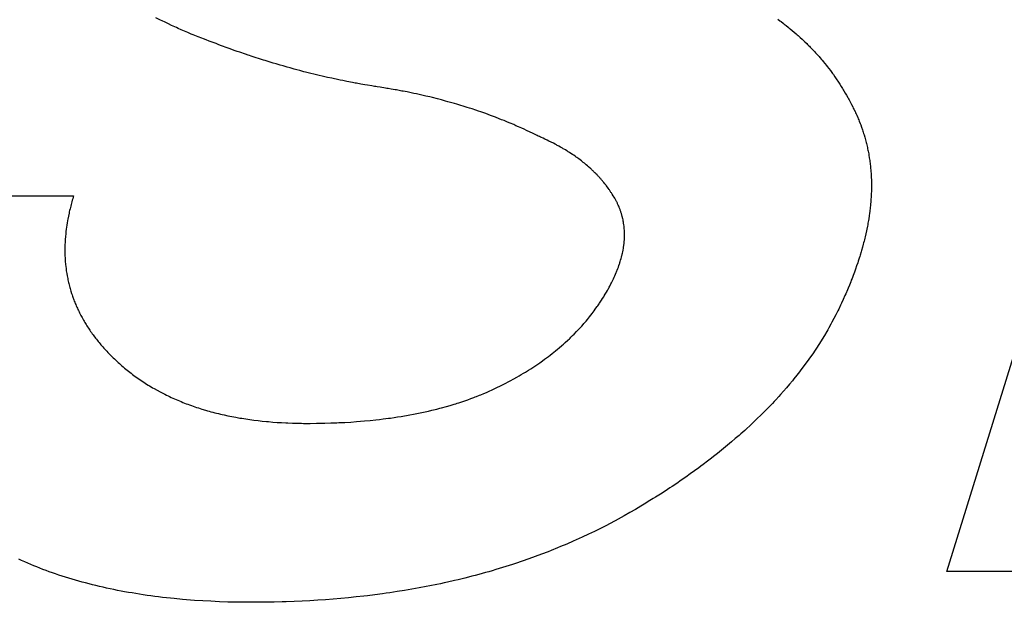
# Model space of a CAD drawing. Header units: inches. Extents: x 749 to 1245, y 24 to 374.
# Tile 83 of 145: x 1127.585 to 1128.697, y 147.036 to 147.695. Entities that reach past the tile are written whole.
import ezdxf

# ---------------------------------------------------------------- set-up
doc = ezdxf.new("R2010")
doc.units = ezdxf.units.IN
doc.header["$LTSCALE"] = 5
doc.header["$MEASUREMENT"] = 0
doc.layers.add('AM_0', color=7, linetype='CONTINUOUS', lineweight=30)

msp = doc.modelspace()

# ---------------------------------------------------------------- linework, layer by layer
at = {"layer": 'AM_0', "color": 7, "linetype": 'Continuous'}
for p, q in [((1128.632, 147.0712), (1129.0173, 148.3181)), ((1127.744, 147.6943), (1127.7389, 147.6969)), ((1127.7458, 147.6934), (1127.744, 147.6943)), ((1127.7493, 147.6917), (1127.7458, 147.6934)), ((1127.7529, 147.69), (1127.7493, 147.6917)), ((1127.7565, 147.6883), (1127.7529, 147.69)), ((1128.4411, 147.6951), (1128.4435, 147.6934)), ((1128.4435, 147.6934), (1128.4447, 147.6925)), ((1128.4447, 147.6925), (1128.447, 147.6907)), ((1128.447, 147.6907), (1128.4482, 147.6898)), ((1128.4482, 147.6898), (1128.4494, 147.6889)), ((1128.4494, 147.6889), (1128.4506, 147.688)), ((1127.7583, 147.6874), (1127.7565, 147.6883)), ((1127.7619, 147.6858), (1127.7583, 147.6874)), ((1127.7638, 147.6849), (1127.7619, 147.6858)), ((1127.7675, 147.6833), (1127.7638, 147.6849)), ((1127.7712, 147.6817), (1127.7675, 147.6833)), ((1127.775, 147.6801), (1127.7712, 147.6817)), ((1127.7788, 147.6785), (1127.775, 147.6801)), ((1127.7807, 147.6777), (1127.7788, 147.6785)), ((1127.7866, 147.6754), (1127.7807, 147.6777)), ((1128.4506, 147.688), (1128.4529, 147.6862)), ((1128.4529, 147.6862), (1128.454, 147.6852)), ((1128.454, 147.6852), (1128.4552, 147.6843)), ((1128.4552, 147.6843), (1128.4574, 147.6824)), ((1128.4574, 147.6824), (1128.4597, 147.6805)), ((1128.4597, 147.6805), (1128.4619, 147.6786)), ((1128.4619, 147.6786), (1128.463, 147.6777)), ((1127.7905, 147.6739), (1127.7866, 147.6754)), ((1127.7924, 147.6731), (1127.7905, 147.6739)), ((1127.7956, 147.6719), (1127.7924, 147.6731)), ((1127.7988, 147.6706), (1127.7956, 147.6719)), ((1127.8035, 147.6688), (1127.7988, 147.6706)), ((1127.8067, 147.6676), (1127.8035, 147.6688)), ((1127.8098, 147.6664), (1127.8067, 147.6676)), ((1128.463, 147.6777), (1128.4641, 147.6767)), ((1128.4641, 147.6767), (1128.4663, 147.6747)), ((1128.4663, 147.6747), (1128.4684, 147.6728)), ((1128.4684, 147.6728), (1128.4695, 147.6718)), ((1128.4695, 147.6718), (1128.4716, 147.6698)), ((1128.4716, 147.6698), (1128.4737, 147.6677)), ((1128.4737, 147.6677), (1128.4747, 147.6667)), ((1128.4747, 147.6667), (1128.4758, 147.6657)), ((1127.813, 147.6652), (1127.8098, 147.6664)), ((1127.8193, 147.6629), (1127.813, 147.6652)), ((1127.8225, 147.6617), (1127.8193, 147.6629)), ((1127.8272, 147.66), (1127.8225, 147.6617)), ((1127.8304, 147.6589), (1127.8272, 147.66)), ((1127.832, 147.6584), (1127.8304, 147.6589)), ((1127.8336, 147.6578), (1127.832, 147.6584)), ((1127.8399, 147.6557), (1127.8336, 147.6578)), ((1127.843, 147.6546), (1127.8399, 147.6557)), ((1128.4758, 147.6657), (1128.4768, 147.6647)), ((1128.4768, 147.6647), (1128.4778, 147.6636)), ((1128.4778, 147.6636), (1128.4788, 147.6626)), ((1128.4788, 147.6626), (1128.4798, 147.6615)), ((1128.4798, 147.6615), (1128.4808, 147.6605)), ((1128.4808, 147.6605), (1128.4828, 147.6584)), ((1128.4828, 147.6584), (1128.4838, 147.6573)), ((1128.4838, 147.6573), (1128.4847, 147.6562)), ((1128.4847, 147.6562), (1128.4867, 147.6541)), ((1127.8446, 147.6541), (1127.843, 147.6546)), ((1127.8462, 147.6535), (1127.8446, 147.6541)), ((1127.8509, 147.652), (1127.8462, 147.6535)), ((1127.8557, 147.6505), (1127.8509, 147.652)), ((1127.8604, 147.649), (1127.8557, 147.6505)), ((1127.862, 147.6485), (1127.8604, 147.649)), ((1127.8667, 147.647), (1127.862, 147.6485)), ((1127.8714, 147.6456), (1127.8667, 147.647)), ((1127.8746, 147.6447), (1127.8714, 147.6456)), ((1127.8793, 147.6433), (1127.8746, 147.6447)), ((1128.4867, 147.6541), (1128.4876, 147.653)), ((1128.4876, 147.653), (1128.4886, 147.6519)), ((1128.4886, 147.6519), (1128.4905, 147.6497)), ((1128.4905, 147.6497), (1128.4914, 147.6486)), ((1128.4914, 147.6486), (1128.4923, 147.6475)), ((1128.4923, 147.6475), (1128.4941, 147.6452)), ((1128.4941, 147.6452), (1128.496, 147.643)), ((1127.8824, 147.6424), (1127.8793, 147.6433)), ((1127.8871, 147.641), (1127.8824, 147.6424)), ((1127.8903, 147.6401), (1127.8871, 147.641)), ((1127.895, 147.6388), (1127.8903, 147.6401)), ((1127.8981, 147.638), (1127.895, 147.6388)), ((1127.9013, 147.6372), (1127.8981, 147.638)), ((1127.906, 147.6359), (1127.9013, 147.6372)), ((1127.9076, 147.6355), (1127.906, 147.6359)), ((1127.9091, 147.6351), (1127.9076, 147.6355)), ((1127.9123, 147.6343), (1127.9091, 147.6351)), ((1127.9186, 147.6328), (1127.9123, 147.6343)), ((1128.496, 147.643), (1128.4968, 147.6419)), ((1128.4968, 147.6419), (1128.4986, 147.6396)), ((1128.4986, 147.6396), (1128.5004, 147.6373)), ((1128.5004, 147.6373), (1128.5012, 147.6361)), ((1128.5012, 147.6361), (1128.5021, 147.6349)), ((1128.5021, 147.6349), (1128.5029, 147.6338)), ((1128.5029, 147.6338), (1128.5038, 147.6326)), ((1127.9233, 147.6317), (1127.9186, 147.6328)), ((1127.9264, 147.6309), (1127.9233, 147.6317)), ((1127.9279, 147.6306), (1127.9264, 147.6309)), ((1127.9326, 147.6295), (1127.9279, 147.6306)), ((1127.9373, 147.6285), (1127.9326, 147.6295)), ((1127.9452, 147.6268), (1127.9373, 147.6285)), ((1127.9467, 147.6265), (1127.9452, 147.6268)), ((1127.9499, 147.6258), (1127.9467, 147.6265)), ((1127.9545, 147.6249), (1127.9499, 147.6258)), ((1127.9608, 147.6237), (1127.9545, 147.6249)), ((1127.9623, 147.6234), (1127.9608, 147.6237)), ((1127.9639, 147.6231), (1127.9623, 147.6234)), ((1127.9655, 147.6228), (1127.9639, 147.6231)), ((1127.9701, 147.6219), (1127.9655, 147.6228)), ((1128.5038, 147.6326), (1128.5055, 147.6302)), ((1128.5055, 147.6302), (1128.5063, 147.629)), ((1128.5063, 147.629), (1128.5071, 147.6278)), ((1128.5071, 147.6278), (1128.5079, 147.6266)), ((1128.5079, 147.6266), (1128.5087, 147.6254)), ((1128.5087, 147.6254), (1128.5103, 147.623)), ((1128.5103, 147.623), (1128.5111, 147.6218)), ((1127.9748, 147.6211), (1127.9701, 147.6219)), ((1127.9779, 147.6206), (1127.9748, 147.6211)), ((1127.9826, 147.6198), (1127.9779, 147.6206)), ((1127.9857, 147.6193), (1127.9826, 147.6198)), ((1127.9873, 147.6191), (1127.9857, 147.6193)), ((1127.9888, 147.6188), (1127.9873, 147.6191)), ((1127.9919, 147.6183), (1127.9888, 147.6188)), ((1127.9981, 147.6174), (1127.9919, 147.6183)), ((1127.9997, 147.6171), (1127.9981, 147.6174)), ((1128.0012, 147.6169), (1127.9997, 147.6171)), ((1128.0043, 147.6163), (1128.0012, 147.6169)), ((1128.0089, 147.6155), (1128.0043, 147.6163)), ((1128.0104, 147.6153), (1128.0089, 147.6155)), ((1128.012, 147.615), (1128.0104, 147.6153)), ((1128.0135, 147.6147), (1128.012, 147.615)), ((1128.015, 147.6144), (1128.0135, 147.6147)), ((1128.0165, 147.6141), (1128.015, 147.6144)), ((1128.018, 147.6139), (1128.0165, 147.6141)), ((1128.0226, 147.613), (1128.018, 147.6139)), ((1128.0286, 147.6117), (1128.0226, 147.613)), ((1128.0302, 147.6114), (1128.0286, 147.6117)), ((1128.0331, 147.6108), (1128.0302, 147.6114)), ((1128.5111, 147.6218), (1128.5127, 147.6193)), ((1128.5127, 147.6193), (1128.5142, 147.6168)), ((1128.5142, 147.6168), (1128.515, 147.6156)), ((1128.515, 147.6156), (1128.5158, 147.6143)), ((1128.5158, 147.6143), (1128.5172, 147.6118)), ((1128.5172, 147.6118), (1128.518, 147.6105)), ((1128.0376, 147.6098), (1128.0331, 147.6108)), ((1128.0391, 147.6094), (1128.0376, 147.6098)), ((1128.0406, 147.6091), (1128.0391, 147.6094)), ((1128.0421, 147.6088), (1128.0406, 147.6091)), ((1128.0436, 147.6084), (1128.0421, 147.6088)), ((1128.0481, 147.6074), (1128.0436, 147.6084)), ((1128.051, 147.6066), (1128.0481, 147.6074)), ((1128.0569, 147.6052), (1128.051, 147.6066)), ((1128.0584, 147.6048), (1128.0569, 147.6052)), ((1128.0613, 147.604), (1128.0584, 147.6048)), ((1128.0657, 147.6028), (1128.0613, 147.604)), ((1128.0686, 147.602), (1128.0657, 147.6028)), ((1128.0729, 147.6008), (1128.0686, 147.602)), ((1128.0758, 147.6), (1128.0729, 147.6008)), ((1128.0787, 147.5991), (1128.0758, 147.6)), ((1128.518, 147.6105), (1128.5187, 147.6093)), ((1128.5187, 147.6093), (1128.5202, 147.6067)), ((1128.5202, 147.6067), (1128.5209, 147.6054)), ((1128.5209, 147.6054), (1128.5216, 147.6041)), ((1128.5216, 147.6041), (1128.5223, 147.6028)), ((1128.5223, 147.6028), (1128.5237, 147.6002)), ((1128.5237, 147.6002), (1128.5243, 147.5989)), ((1128.083, 147.5979), (1128.0787, 147.5991)), ((1128.0859, 147.597), (1128.083, 147.5979)), ((1128.0902, 147.5956), (1128.0859, 147.597)), ((1128.093, 147.5947), (1128.0902, 147.5956)), ((1128.0958, 147.5938), (1128.093, 147.5947)), ((1128.1001, 147.5924), (1128.0958, 147.5938)), ((1128.1029, 147.5914), (1128.1001, 147.5924)), ((1128.1057, 147.5905), (1128.1029, 147.5914)), ((1128.1113, 147.5885), (1128.1057, 147.5905)), ((1128.5243, 147.5989), (1128.5257, 147.5963)), ((1128.5257, 147.5963), (1128.5263, 147.5949)), ((1128.5263, 147.5949), (1128.527, 147.5936)), ((1128.527, 147.5936), (1128.5283, 147.5909)), ((1128.5283, 147.5909), (1128.5289, 147.5896)), ((1128.5289, 147.5896), (1128.5296, 147.5882)), ((1128.1168, 147.5865), (1128.1113, 147.5885)), ((1128.121, 147.5849), (1128.1168, 147.5865)), ((1128.1223, 147.5844), (1128.121, 147.5849)), ((1128.1265, 147.5828), (1128.1223, 147.5844)), ((1128.1292, 147.5817), (1128.1265, 147.5828)), ((1128.1319, 147.5806), (1128.1292, 147.5817)), ((1128.136, 147.5789), (1128.1319, 147.5806)), ((1128.1387, 147.5778), (1128.136, 147.5789)), ((1128.1428, 147.5761), (1128.1387, 147.5778)), ((1128.5296, 147.5882), (1128.5302, 147.5869)), ((1128.5302, 147.5869), (1128.5314, 147.5842)), ((1128.5314, 147.5842), (1128.5319, 147.5828)), ((1128.5319, 147.5828), (1128.5325, 147.5814)), ((1128.5325, 147.5814), (1128.5331, 147.58)), ((1128.5331, 147.58), (1128.5342, 147.5773)), ((1128.1454, 147.5749), (1128.1428, 147.5761)), ((1128.1481, 147.5738), (1128.1454, 147.5749)), ((1128.1521, 147.572), (1128.1481, 147.5738)), ((1128.1548, 147.5708), (1128.1521, 147.572)), ((1128.1574, 147.5695), (1128.1548, 147.5708)), ((1128.1614, 147.5677), (1128.1574, 147.5695)), ((1128.164, 147.5664), (1128.1614, 147.5677)), ((1128.5342, 147.5773), (1128.5347, 147.5759)), ((1128.5347, 147.5759), (1128.5357, 147.5731)), ((1128.5357, 147.5731), (1128.5367, 147.5703)), ((1128.5367, 147.5703), (1128.5371, 147.5689)), ((1128.5371, 147.5689), (1128.5376, 147.5675)), ((1128.5376, 147.5675), (1128.538, 147.5661)), ((1128.1679, 147.5645), (1128.164, 147.5664)), ((1128.1693, 147.5639), (1128.1679, 147.5645)), ((1128.1706, 147.5632), (1128.1693, 147.5639)), ((1128.1719, 147.5626), (1128.1706, 147.5632)), ((1128.1732, 147.5619), (1128.1719, 147.5626)), ((1128.1741, 147.5615), (1128.1732, 147.5619)), ((1128.176, 147.5607), (1128.1741, 147.5615)), ((1128.1779, 147.5598), (1128.176, 147.5607)), ((1128.1806, 147.5585), (1128.1779, 147.5598)), ((1128.1824, 147.5576), (1128.1806, 147.5585)), ((1128.1851, 147.5563), (1128.1824, 147.5576)), ((1128.186, 147.5559), (1128.1851, 147.5563)), ((1128.1869, 147.5554), (1128.186, 147.5559)), ((1128.1878, 147.555), (1128.1869, 147.5554)), ((1128.538, 147.5661), (1128.5385, 147.5647)), ((1128.5385, 147.5647), (1128.5393, 147.5619)), ((1128.5393, 147.5619), (1128.5397, 147.5604)), ((1128.5397, 147.5604), (1128.5401, 147.559)), ((1128.5401, 147.559), (1128.5409, 147.5561)), ((1128.5409, 147.5561), (1128.5412, 147.5547)), ((1128.1895, 147.5541), (1128.1878, 147.555)), ((1128.1904, 147.5536), (1128.1895, 147.5541)), ((1128.1912, 147.5531), (1128.1904, 147.5536)), ((1128.1921, 147.5527), (1128.1912, 147.5531)), ((1128.193, 147.5522), (1128.1921, 147.5527)), ((1128.1938, 147.5518), (1128.193, 147.5522)), ((1128.1955, 147.5508), (1128.1938, 147.5518)), ((1128.1963, 147.5503), (1128.1955, 147.5508)), ((1128.198, 147.5494), (1128.1963, 147.5503)), ((1128.1988, 147.5489), (1128.198, 147.5494)), ((1128.2004, 147.5479), (1128.1988, 147.5489)), ((1128.2012, 147.5475), (1128.2004, 147.5479)), ((1128.2028, 147.5465), (1128.2012, 147.5475)), ((1128.2036, 147.546), (1128.2028, 147.5465)), ((1128.2044, 147.5455), (1128.2036, 147.546)), ((1128.206, 147.5445), (1128.2044, 147.5455)), ((1128.2075, 147.5435), (1128.206, 147.5445)), ((1128.5412, 147.5547), (1128.5416, 147.5532)), ((1128.5416, 147.5532), (1128.5419, 147.5518)), ((1128.5419, 147.5518), (1128.5422, 147.5503)), ((1128.5422, 147.5503), (1128.5425, 147.5489)), ((1128.5425, 147.5489), (1128.5428, 147.5474)), ((1128.5428, 147.5474), (1128.5431, 147.546)), ((1128.5431, 147.546), (1128.5434, 147.5445)), ((1128.5434, 147.5445), (1128.5437, 147.543)), ((1128.2091, 147.5425), (1128.2075, 147.5435)), ((1128.2106, 147.5415), (1128.2091, 147.5425)), ((1128.2121, 147.5404), (1128.2106, 147.5415)), ((1128.2135, 147.5394), (1128.2121, 147.5404)), ((1128.2143, 147.5389), (1128.2135, 147.5394)), ((1128.2164, 147.5373), (1128.2143, 147.5389)), ((1128.2179, 147.5362), (1128.2164, 147.5373)), ((1128.2193, 147.5352), (1128.2179, 147.5362)), ((1128.2206, 147.5341), (1128.2193, 147.5352)), ((1128.2213, 147.5335), (1128.2206, 147.5341)), ((1128.222, 147.533), (1128.2213, 147.5335)), ((1128.5437, 147.543), (1128.5439, 147.5415)), ((1128.5439, 147.5415), (1128.5444, 147.5386)), ((1128.5444, 147.5386), (1128.5446, 147.5371)), ((1128.5446, 147.5371), (1128.5449, 147.5356)), ((1128.5449, 147.5356), (1128.5451, 147.5341)), ((1128.5451, 147.5341), (1128.5452, 147.5326)), ((1128.2227, 147.5324), (1128.222, 147.533)), ((1128.2234, 147.5319), (1128.2227, 147.5324)), ((1128.224, 147.5313), (1128.2234, 147.5319)), ((1128.2247, 147.5308), (1128.224, 147.5313)), ((1128.226, 147.5297), (1128.2247, 147.5308)), ((1128.2267, 147.5291), (1128.226, 147.5297)), ((1128.2273, 147.5285), (1128.2267, 147.5291)), ((1128.2292, 147.5268), (1128.2273, 147.5285)), ((1128.2299, 147.5263), (1128.2292, 147.5268)), ((1128.2305, 147.5257), (1128.2299, 147.5263)), ((1128.2311, 147.5251), (1128.2305, 147.5257)), ((1128.2323, 147.524), (1128.2311, 147.5251)), ((1128.2329, 147.5234), (1128.2323, 147.524)), ((1128.2335, 147.5228), (1128.2329, 147.5234)), ((1128.2341, 147.5222), (1128.2335, 147.5228)), ((1128.2347, 147.5216), (1128.2341, 147.5222)), ((1128.5452, 147.5326), (1128.5454, 147.5311)), ((1128.5454, 147.5311), (1128.5456, 147.5296)), ((1128.5456, 147.5296), (1128.5459, 147.5266)), ((1128.5459, 147.5266), (1128.546, 147.5251)), ((1128.546, 147.5251), (1128.5462, 147.5235)), ((1128.5462, 147.5235), (1128.5464, 147.5205)), ((1128.2353, 147.521), (1128.2347, 147.5216)), ((1128.2371, 147.5192), (1128.2353, 147.521)), ((1128.2376, 147.5186), (1128.2371, 147.5192)), ((1128.2382, 147.518), (1128.2376, 147.5186)), ((1128.2388, 147.5174), (1128.2382, 147.518)), ((1128.2393, 147.5168), (1128.2388, 147.5174)), ((1128.2399, 147.5162), (1128.2393, 147.5168)), ((1128.2404, 147.5156), (1128.2399, 147.5162)), ((1128.241, 147.515), (1128.2404, 147.5156)), ((1128.2415, 147.5144), (1128.241, 147.515)), ((1128.242, 147.5138), (1128.2415, 147.5144)), ((1128.2431, 147.5125), (1128.242, 147.5138)), ((1128.2436, 147.5119), (1128.2431, 147.5125)), ((1128.2447, 147.5106), (1128.2436, 147.5119)), ((1128.5464, 147.5205), (1128.5465, 147.519)), ((1128.5465, 147.519), (1128.5465, 147.5174)), ((1128.5465, 147.5174), (1128.5466, 147.5159)), ((1128.5466, 147.5159), (1128.5467, 147.5143)), ((1128.5467, 147.5143), (1128.5467, 147.5128)), ((1128.5467, 147.5128), (1128.5467, 147.5112)), ((1128.5467, 147.5112), (1128.5468, 147.5081)), ((1128.2457, 147.5094), (1128.2447, 147.5106)), ((1128.2462, 147.5087), (1128.2457, 147.5094)), ((1128.2467, 147.5081), (1128.2462, 147.5087)), ((1128.2472, 147.5075), (1128.2467, 147.5081)), ((1128.2486, 147.5055), (1128.2472, 147.5075)), ((1128.2496, 147.5042), (1128.2486, 147.5055)), ((1128.2505, 147.5029), (1128.2496, 147.5042)), ((1128.2509, 147.5023), (1128.2505, 147.5029)), ((1128.2518, 147.501), (1128.2509, 147.5023)), ((1128.2523, 147.5003), (1128.2518, 147.501)), ((1128.2527, 147.4996), (1128.2523, 147.5003)), ((1128.5467, 147.5003), (1128.5466, 147.4987)), ((1128.5468, 147.505), (1128.5467, 147.5034)), ((1128.5467, 147.5034), (1128.5467, 147.5018)), ((1128.5467, 147.5018), (1128.5467, 147.5003)), ((1128.5468, 147.5081), (1128.5468, 147.505)), ((1127.3966, 147.4957), (1127.6457, 147.4957)), ((1127.644, 147.489), (1127.6435, 147.4874)), ((1127.6444, 147.4907), (1127.644, 147.489)), ((1127.6449, 147.4923), (1127.6444, 147.4907)), ((1127.6454, 147.494), (1127.6449, 147.4923)), ((1127.6459, 147.4957), (1127.6454, 147.494)), ((1128.2532, 147.499), (1128.2527, 147.4996)), ((1128.2536, 147.4983), (1128.2532, 147.499)), ((1128.254, 147.4976), (1128.2536, 147.4983)), ((1128.2553, 147.4956), (1128.254, 147.4976)), ((1128.2561, 147.4942), (1128.2553, 147.4956)), ((1128.2569, 147.4929), (1128.2561, 147.4942)), ((1128.2581, 147.4908), (1128.2569, 147.4929)), ((1128.2588, 147.4894), (1128.2581, 147.4908)), ((1128.2592, 147.4887), (1128.2588, 147.4894)), ((1128.2595, 147.488), (1128.2592, 147.4887)), ((1128.546, 147.4891), (1128.5458, 147.4859)), ((1128.5463, 147.4923), (1128.546, 147.4891)), ((1128.5464, 147.4939), (1128.5463, 147.4923)), ((1128.5465, 147.4955), (1128.5464, 147.4939)), ((1128.5466, 147.4987), (1128.5465, 147.4971)), ((1128.5465, 147.4971), (1128.5465, 147.4955)), ((1127.6414, 147.4791), (1127.641, 147.4775)), ((1127.6418, 147.4808), (1127.6414, 147.4791)), ((1127.6422, 147.4824), (1127.6418, 147.4808)), ((1127.6426, 147.4841), (1127.6422, 147.4824)), ((1127.6431, 147.4857), (1127.6426, 147.4841)), ((1127.6435, 147.4874), (1127.6431, 147.4857)), ((1128.2599, 147.4873), (1128.2595, 147.488)), ((1128.2602, 147.4866), (1128.2599, 147.4873)), ((1128.2605, 147.4859), (1128.2602, 147.4866)), ((1128.2609, 147.4852), (1128.2605, 147.4859)), ((1128.2615, 147.4838), (1128.2609, 147.4852)), ((1128.2618, 147.4831), (1128.2615, 147.4838)), ((1128.2621, 147.4823), (1128.2618, 147.4831)), ((1128.2626, 147.4809), (1128.2621, 147.4823)), ((1128.2629, 147.4802), (1128.2626, 147.4809)), ((1128.2632, 147.4794), (1128.2629, 147.4802)), ((1128.2634, 147.4787), (1128.2632, 147.4794)), ((1128.2637, 147.478), (1128.2634, 147.4787)), ((1128.2639, 147.4773), (1128.2637, 147.478)), ((1128.5449, 147.4778), (1128.5447, 147.4761)), ((1128.5451, 147.4794), (1128.5449, 147.4778)), ((1128.5453, 147.481), (1128.5451, 147.4794)), ((1128.5454, 147.4827), (1128.5453, 147.481)), ((1128.5456, 147.4843), (1128.5454, 147.4827)), ((1128.5458, 147.4859), (1128.5456, 147.4843)), ((1127.6391, 147.4678), (1127.6385, 147.4646)), ((1127.6394, 147.4694), (1127.6391, 147.4678)), ((1127.64, 147.4726), (1127.6394, 147.4694)), ((1127.6407, 147.4759), (1127.64, 147.4726)), ((1127.641, 147.4775), (1127.6407, 147.4759)), ((1128.2642, 147.4765), (1128.2639, 147.4773)), ((1128.2644, 147.4758), (1128.2642, 147.4765)), ((1128.2646, 147.4751), (1128.2644, 147.4758)), ((1128.2649, 147.4743), (1128.2646, 147.4751)), ((1128.2651, 147.4736), (1128.2649, 147.4743)), ((1128.2653, 147.4728), (1128.2651, 147.4736)), ((1128.2655, 147.4721), (1128.2653, 147.4728)), ((1128.2656, 147.4714), (1128.2655, 147.4721)), ((1128.2658, 147.4706), (1128.2656, 147.4714)), ((1128.266, 147.4699), (1128.2658, 147.4706)), ((1128.2663, 147.4684), (1128.266, 147.4699)), ((1128.2665, 147.4676), (1128.2663, 147.4684)), ((1128.2666, 147.4668), (1128.2665, 147.4676)), ((1128.2668, 147.4661), (1128.2666, 147.4668)), ((1128.5434, 147.4679), (1128.5429, 147.4646)), ((1128.5437, 147.4696), (1128.5434, 147.4679)), ((1128.5442, 147.4729), (1128.5437, 147.4696)), ((1128.5447, 147.4761), (1128.5442, 147.4729)), ((1127.6376, 147.4582), (1127.6372, 147.455)), ((1127.6378, 147.4598), (1127.6376, 147.4582)), ((1127.6383, 147.463), (1127.6378, 147.4598)), ((1127.6385, 147.4646), (1127.6383, 147.463)), ((1128.2669, 147.4653), (1128.2668, 147.4661)), ((1128.267, 147.4646), (1128.2669, 147.4653)), ((1128.2672, 147.463), (1128.267, 147.4646)), ((1128.2674, 147.4615), (1128.2672, 147.463)), ((1128.2676, 147.4599), (1128.2674, 147.4615)), ((1128.2677, 147.4592), (1128.2676, 147.4599)), ((1128.2677, 147.4584), (1128.2677, 147.4592)), ((1128.2678, 147.4568), (1128.2677, 147.4584)), ((1128.2679, 147.456), (1128.2678, 147.4568)), ((1128.2679, 147.4552), (1128.2679, 147.456)), ((1128.5412, 147.4562), (1128.5405, 147.4528)), ((1128.5416, 147.4579), (1128.5412, 147.4562)), ((1128.5422, 147.4613), (1128.5416, 147.4579)), ((1128.5426, 147.4629), (1128.5422, 147.4613)), ((1128.5429, 147.4646), (1128.5426, 147.4629)), ((1127.6364, 147.4457), (1127.6363, 147.4441)), ((1127.6365, 147.4472), (1127.6364, 147.4457)), ((1127.6366, 147.4488), (1127.6365, 147.4472)), ((1127.6367, 147.4503), (1127.6366, 147.4488)), ((1127.6369, 147.4519), (1127.6367, 147.4503)), ((1127.637, 147.4535), (1127.6369, 147.4519)), ((1127.6372, 147.455), (1127.637, 147.4535)), ((1128.2676, 147.444), (1128.2677, 147.4448)), ((1128.2677, 147.4448), (1128.2678, 147.4457)), ((1128.2678, 147.4473), (1128.2679, 147.4481)), ((1128.2678, 147.4457), (1128.2678, 147.4473)), ((1128.2679, 147.4537), (1128.2679, 147.4552)), ((1128.268, 147.4529), (1128.2679, 147.4537)), ((1128.2679, 147.4497), (1128.268, 147.4505)), ((1128.2679, 147.4481), (1128.2679, 147.4497)), ((1128.268, 147.4513), (1128.268, 147.4529)), ((1128.268, 147.4505), (1128.268, 147.4513)), ((1128.5385, 147.4443), (1128.538, 147.4426)), ((1128.5389, 147.446), (1128.5385, 147.4443)), ((1128.5393, 147.4478), (1128.5389, 147.446)), ((1128.5397, 147.4495), (1128.5393, 147.4478)), ((1128.5405, 147.4528), (1128.5397, 147.4495)), ((1127.6361, 147.4395), (1127.636, 147.4379)), ((1127.636, 147.4379), (1127.636, 147.4364)), ((1127.636, 147.4364), (1127.636, 147.4349)), ((1127.636, 147.4349), (1127.636, 147.4333)), ((1127.636, 147.4333), (1127.636, 147.4318)), ((1127.6362, 147.4426), (1127.6361, 147.441)), ((1127.6361, 147.441), (1127.6361, 147.4395)), ((1127.6363, 147.4441), (1127.6362, 147.4426)), ((1128.2659, 147.4324), (1128.2663, 147.4341)), ((1128.2663, 147.4341), (1128.2667, 147.4366)), ((1128.2667, 147.4366), (1128.267, 147.4383)), ((1128.267, 147.4383), (1128.2671, 147.4391)), ((1128.2671, 147.4391), (1128.2673, 147.4408)), ((1128.2673, 147.4408), (1128.2674, 147.4416)), ((1128.2674, 147.4416), (1128.2675, 147.4424)), ((1128.2675, 147.4424), (1128.2676, 147.444)), ((1128.5357, 147.434), (1128.5352, 147.4323)), ((1128.5367, 147.4375), (1128.5357, 147.434)), ((1128.5376, 147.4409), (1128.5367, 147.4375)), ((1128.538, 147.4426), (1128.5376, 147.4409)), ((1127.636, 147.4318), (1127.636, 147.4303)), ((1127.636, 147.4303), (1127.6361, 147.4288)), ((1127.6361, 147.4288), (1127.6361, 147.4273)), ((1127.6361, 147.4273), (1127.6362, 147.4258)), ((1127.6362, 147.4258), (1127.6363, 147.4243)), ((1127.6363, 147.4243), (1127.6364, 147.4228)), ((1127.6364, 147.4228), (1127.6365, 147.4213)), ((1128.2631, 147.4213), (1128.2636, 147.423)), ((1128.2636, 147.423), (1128.2641, 147.4248)), ((1128.2641, 147.4248), (1128.2645, 147.4265)), ((1128.2645, 147.4265), (1128.265, 147.4282)), ((1128.265, 147.4282), (1128.2652, 147.429)), ((1128.2652, 147.429), (1128.2654, 147.4299)), ((1128.2654, 147.4299), (1128.2656, 147.4307)), ((1128.2656, 147.4307), (1128.2659, 147.4324)), ((1128.533, 147.4253), (1128.5319, 147.4218)), ((1128.5336, 147.427), (1128.533, 147.4253)), ((1128.5341, 147.4288), (1128.5336, 147.427)), ((1128.5352, 147.4323), (1128.5341, 147.4288)), ((1127.6365, 147.4213), (1127.6368, 147.4183)), ((1127.6368, 147.4183), (1127.6371, 147.4153)), ((1127.6371, 147.4153), (1127.6373, 147.4139)), ((1127.6373, 147.4139), (1127.6374, 147.4124)), ((1127.6374, 147.4124), (1127.6376, 147.4109)), ((1127.6376, 147.4109), (1127.6379, 147.4095)), ((1128.2593, 147.4108), (1128.2597, 147.4116)), ((1128.2597, 147.4116), (1128.2604, 147.4134)), ((1128.2604, 147.4134), (1128.261, 147.4152)), ((1128.261, 147.4152), (1128.2616, 147.4169)), ((1128.2616, 147.4169), (1128.2622, 147.4187)), ((1128.2622, 147.4187), (1128.2625, 147.4196)), ((1128.2625, 147.4196), (1128.2628, 147.4204)), ((1128.2628, 147.4204), (1128.2631, 147.4213)), ((1128.5289, 147.4129), (1128.5276, 147.4094)), ((1128.5301, 147.4165), (1128.5289, 147.4129)), ((1128.5313, 147.42), (1128.5301, 147.4165)), ((1128.5319, 147.4218), (1128.5313, 147.42)), ((1127.6379, 147.4095), (1127.6381, 147.408)), ((1127.6381, 147.408), (1127.6386, 147.4051)), ((1127.6386, 147.4051), (1127.6392, 147.4022)), ((1127.6392, 147.4022), (1127.6395, 147.4008)), ((1127.6395, 147.4008), (1127.6398, 147.3993)), ((1128.2541, 147.399), (1128.2554, 147.4017)), ((1128.2554, 147.4017), (1128.2563, 147.4036)), ((1128.2563, 147.4036), (1128.2571, 147.4054)), ((1128.2571, 147.4054), (1128.2579, 147.4072)), ((1128.2579, 147.4072), (1128.2586, 147.409)), ((1128.2586, 147.409), (1128.259, 147.4099)), ((1128.259, 147.4099), (1128.2593, 147.4108)), ((1128.5241, 147.4004), (1128.5234, 147.3986)), ((1128.5249, 147.4022), (1128.5241, 147.4004)), ((1128.5262, 147.4058), (1128.5249, 147.4022)), ((1128.5276, 147.4094), (1128.5262, 147.4058)), ((1127.6398, 147.3993), (1127.6401, 147.3979)), ((1127.6401, 147.3979), (1127.6404, 147.3965)), ((1127.6404, 147.3965), (1127.6408, 147.395)), ((1127.6408, 147.395), (1127.6412, 147.3936)), ((1127.6412, 147.3936), (1127.6415, 147.3922)), ((1127.6415, 147.3922), (1127.6419, 147.3908)), ((1127.6419, 147.3908), (1127.6423, 147.3894)), ((1127.6423, 147.3894), (1127.6428, 147.388)), ((1128.2476, 147.3868), (1128.2487, 147.3888)), ((1128.2487, 147.3888), (1128.2492, 147.3897)), ((1128.2492, 147.3897), (1128.2498, 147.3907)), ((1128.2498, 147.3907), (1128.2508, 147.3925)), ((1128.2508, 147.3925), (1128.2513, 147.3935)), ((1128.2513, 147.3935), (1128.2518, 147.3944)), ((1128.2518, 147.3944), (1128.2527, 147.3962)), ((1128.2527, 147.3962), (1128.2532, 147.3972)), ((1128.2532, 147.3972), (1128.2541, 147.399)), ((1128.5197, 147.3895), (1128.5178, 147.3851)), ((1128.5204, 147.3913), (1128.5197, 147.3895)), ((1128.522, 147.3949), (1128.5204, 147.3913)), ((1128.5234, 147.3986), (1128.522, 147.3949)), ((1127.6428, 147.388), (1127.6436, 147.3852)), ((1127.6436, 147.3852), (1127.6441, 147.3838)), ((1127.6441, 147.3838), (1127.6446, 147.3824)), ((1127.6446, 147.3824), (1127.6451, 147.381)), ((1127.6451, 147.381), (1127.6461, 147.3782)), ((1127.6461, 147.3782), (1127.6466, 147.3768)), ((1128.2406, 147.3755), (1128.2419, 147.3776)), ((1128.2419, 147.3776), (1128.2432, 147.3796)), ((1128.2432, 147.3796), (1128.2445, 147.3816)), ((1128.2445, 147.3816), (1128.2451, 147.3827)), ((1128.2451, 147.3827), (1128.2463, 147.3847)), ((1128.2463, 147.3847), (1128.247, 147.3858)), ((1128.247, 147.3858), (1128.2476, 147.3868)), ((1128.515, 147.3786), (1128.513, 147.3742)), ((1128.5169, 147.3829), (1128.515, 147.3786)), ((1128.5178, 147.3851), (1128.5169, 147.3829)), ((1127.6466, 147.3768), (1127.6472, 147.3755)), ((1127.6472, 147.3755), (1127.6477, 147.3741)), ((1127.6477, 147.3741), (1127.6483, 147.3727)), ((1127.6483, 147.3727), (1127.6489, 147.3714)), ((1127.6489, 147.3714), (1127.6495, 147.37)), ((1127.6495, 147.37), (1127.6501, 147.3687)), ((1127.6501, 147.3687), (1127.6507, 147.3673)), ((1127.6507, 147.3673), (1127.6513, 147.366)), ((1128.2336, 147.3656), (1128.235, 147.3676)), ((1128.235, 147.3676), (1128.2357, 147.3686)), ((1128.2357, 147.3686), (1128.2371, 147.3705)), ((1128.2371, 147.3705), (1128.2378, 147.3715)), ((1128.2378, 147.3715), (1128.2392, 147.3735)), ((1128.2392, 147.3735), (1128.2399, 147.3745)), ((1128.2399, 147.3745), (1128.2406, 147.3755)), ((1128.5099, 147.3677), (1128.5089, 147.3656)), ((1128.512, 147.3721), (1128.5099, 147.3677)), ((1128.513, 147.3742), (1128.512, 147.3721)), ((1127.6513, 147.366), (1127.652, 147.3646)), ((1127.652, 147.3646), (1127.6526, 147.3633)), ((1127.6526, 147.3633), (1127.6533, 147.362)), ((1127.6533, 147.362), (1127.654, 147.3606)), ((1127.654, 147.3606), (1127.6547, 147.3593)), ((1127.6547, 147.3593), (1127.6554, 147.358)), ((1127.6554, 147.358), (1127.6562, 147.3567)), ((1127.6562, 147.3567), (1127.6569, 147.3553)), ((1127.6569, 147.3553), (1127.6577, 147.354)), ((1128.2245, 147.3541), (1128.2261, 147.356)), ((1128.2261, 147.356), (1128.2284, 147.3588)), ((1128.2284, 147.3588), (1128.2299, 147.3608)), ((1128.2299, 147.3608), (1128.2314, 147.3627)), ((1128.2314, 147.3627), (1128.2336, 147.3656)), ((1128.5045, 147.357), (1128.5022, 147.3528)), ((1128.5067, 147.3613), (1128.5045, 147.357)), ((1128.5078, 147.3634), (1128.5067, 147.3613)), ((1128.5089, 147.3656), (1128.5078, 147.3634)), ((1127.6577, 147.354), (1127.6584, 147.3527)), ((1127.6584, 147.3527), (1127.6592, 147.3514)), ((1127.6592, 147.3514), (1127.66, 147.3501)), ((1127.66, 147.3501), (1127.6608, 147.3488)), ((1127.6608, 147.3488), (1127.6617, 147.3475)), ((1127.6617, 147.3475), (1127.6625, 147.3462)), ((1127.6625, 147.3462), (1127.6634, 147.345)), ((1127.6634, 147.345), (1127.6642, 147.3437)), ((1128.2154, 147.344), (1128.2171, 147.3458)), ((1128.2171, 147.3458), (1128.2196, 147.3485)), ((1128.2196, 147.3485), (1128.2213, 147.3504)), ((1128.2213, 147.3504), (1128.2221, 147.3513)), ((1128.2221, 147.3513), (1128.2229, 147.3522)), ((1128.2229, 147.3522), (1128.2245, 147.3541)), ((1128.4975, 147.3443), (1128.4963, 147.3422)), ((1128.4987, 147.3464), (1128.4975, 147.3443)), ((1128.5011, 147.3507), (1128.4987, 147.3464)), ((1128.5022, 147.3528), (1128.5011, 147.3507)), ((1127.6642, 147.3437), (1127.6651, 147.3424)), ((1127.6651, 147.3424), (1127.666, 147.3411)), ((1127.666, 147.3411), (1127.6669, 147.3399)), ((1127.6669, 147.3399), (1127.6678, 147.3386)), ((1127.6678, 147.3386), (1127.6688, 147.3373)), ((1127.6688, 147.3373), (1127.6707, 147.3348)), ((1127.6707, 147.3348), (1127.6717, 147.3336)), ((1127.6717, 147.3336), (1127.6727, 147.3323)), ((1128.2038, 147.3324), (1128.2057, 147.3342)), ((1128.2057, 147.3342), (1128.2066, 147.335)), ((1128.2066, 147.335), (1128.2075, 147.3359)), ((1128.2075, 147.3359), (1128.2093, 147.3377)), ((1128.2093, 147.3377), (1128.2111, 147.3395)), ((1128.2111, 147.3395), (1128.2137, 147.3422)), ((1128.2137, 147.3422), (1128.2154, 147.344)), ((1128.4913, 147.3338), (1128.49, 147.3317)), ((1128.4938, 147.338), (1128.4913, 147.3338)), ((1128.4963, 147.3422), (1128.4938, 147.338)), ((1127.6727, 147.3323), (1127.6737, 147.3311)), ((1127.6737, 147.3311), (1127.6747, 147.3298)), ((1127.6747, 147.3298), (1127.6757, 147.3286)), ((1127.6757, 147.3286), (1127.6767, 147.3274)), ((1127.6767, 147.3274), (1127.6789, 147.3249)), ((1127.6789, 147.3249), (1127.68, 147.3237)), ((1127.68, 147.3237), (1127.6811, 147.3225)), ((1127.6811, 147.3225), (1127.6833, 147.32)), ((1128.1902, 147.3206), (1128.1922, 147.3223)), ((1128.1922, 147.3223), (1128.1942, 147.3239)), ((1128.1942, 147.3239), (1128.1972, 147.3265)), ((1128.1972, 147.3265), (1128.1991, 147.3281)), ((1128.1991, 147.3281), (1128.201, 147.3299)), ((1128.201, 147.3299), (1128.2038, 147.3324)), ((1128.4846, 147.3234), (1128.4833, 147.3214)), ((1128.4873, 147.3276), (1128.4846, 147.3234)), ((1128.49, 147.3317), (1128.4873, 147.3276)), ((1127.6833, 147.32), (1127.6844, 147.3188)), ((1127.6844, 147.3188), (1127.6856, 147.3176)), ((1127.6856, 147.3176), (1127.6879, 147.3152)), ((1127.6879, 147.3152), (1127.6891, 147.3141)), ((1127.6891, 147.3141), (1127.6905, 147.3127)), ((1127.6905, 147.3127), (1127.6919, 147.3114)), ((1127.6919, 147.3114), (1127.6947, 147.3087)), ((1128.1755, 147.3094), (1128.1777, 147.311)), ((1128.1777, 147.311), (1128.1799, 147.3126)), ((1128.1799, 147.3126), (1128.182, 147.3141)), ((1128.182, 147.3141), (1128.1841, 147.3157)), ((1128.1841, 147.3157), (1128.1862, 147.3174)), ((1128.1862, 147.3174), (1128.1882, 147.319)), ((1128.1882, 147.319), (1128.1902, 147.3206)), ((1128.4762, 147.3111), (1128.4732, 147.307)), ((1128.479, 147.3152), (1128.4762, 147.3111)), ((1128.4805, 147.3172), (1128.479, 147.3152)), ((1128.4833, 147.3214), (1128.4805, 147.3172)), ((1127.6947, 147.3087), (1127.6961, 147.3074)), ((1127.6961, 147.3074), (1127.6975, 147.3062)), ((1127.6975, 147.3062), (1127.699, 147.3049)), ((1127.699, 147.3049), (1127.7004, 147.3036)), ((1127.7004, 147.3036), (1127.7019, 147.3024)), ((1127.7019, 147.3024), (1127.7033, 147.3011)), ((1127.7033, 147.3011), (1127.7063, 147.2987)), ((1128.1597, 147.2988), (1128.162, 147.3003)), ((1128.162, 147.3003), (1128.1666, 147.3033)), ((1128.1666, 147.3033), (1128.17, 147.3055)), ((1128.17, 147.3055), (1128.1722, 147.3071)), ((1128.1722, 147.3071), (1128.1755, 147.3094)), ((1128.4687, 147.3009), (1128.4671, 147.2989)), ((1128.4717, 147.305), (1128.4687, 147.3009)), ((1128.4732, 147.307), (1128.4717, 147.305)), ((1127.7063, 147.2987), (1127.7078, 147.2975)), ((1127.7078, 147.2975), (1127.7093, 147.2963)), ((1127.7093, 147.2963), (1127.7108, 147.2951)), ((1127.7108, 147.2951), (1127.7124, 147.2939)), ((1127.7124, 147.2939), (1127.7155, 147.2917)), ((1127.7155, 147.2917), (1127.7171, 147.2905)), ((1127.7171, 147.2905), (1127.7186, 147.2894)), ((1127.7186, 147.2894), (1127.7218, 147.2872)), ((1128.139, 147.2867), (1128.1428, 147.2888)), ((1128.1428, 147.2888), (1128.1465, 147.2909)), ((1128.1465, 147.2909), (1128.1489, 147.2923)), ((1128.1489, 147.2923), (1128.1514, 147.2937)), ((1128.1514, 147.2937), (1128.1538, 147.2952)), ((1128.1538, 147.2952), (1128.1562, 147.2966)), ((1128.1562, 147.2966), (1128.1574, 147.2973)), ((1128.1574, 147.2973), (1128.1597, 147.2988)), ((1128.4592, 147.2888), (1128.4576, 147.2868)), ((1128.4624, 147.2929), (1128.4592, 147.2888)), ((1128.4656, 147.2969), (1128.4624, 147.2929)), ((1128.4671, 147.2989), (1128.4656, 147.2969)), ((1127.7218, 147.2872), (1127.7234, 147.2861)), ((1127.7234, 147.2861), (1127.7251, 147.2851)), ((1127.7251, 147.2851), (1127.7267, 147.284)), ((1127.7267, 147.284), (1127.7283, 147.283)), ((1127.7283, 147.283), (1127.73, 147.2819)), ((1127.73, 147.2819), (1127.7317, 147.2809)), ((1127.7317, 147.2809), (1127.7333, 147.2799)), ((1127.7333, 147.2799), (1127.735, 147.2789)), ((1127.735, 147.2789), (1127.7367, 147.2779)), ((1127.7367, 147.2779), (1127.7402, 147.276)), ((1128.1199, 147.2771), (1128.1215, 147.2778)), ((1128.1215, 147.2778), (1128.123, 147.2786)), ((1128.123, 147.2786), (1128.1245, 147.2793)), ((1128.1245, 147.2793), (1128.1273, 147.2807)), ((1128.1273, 147.2807), (1128.13, 147.282)), ((1128.13, 147.282), (1128.1326, 147.2833)), ((1128.1326, 147.2833), (1128.1339, 147.284)), ((1128.1339, 147.284), (1128.1364, 147.2854)), ((1128.1364, 147.2854), (1128.139, 147.2867)), ((1128.4509, 147.2789), (1128.4475, 147.2749)), ((1128.4543, 147.2829), (1128.4509, 147.2789)), ((1128.4576, 147.2868), (1128.4543, 147.2829)), ((1127.7402, 147.276), (1127.7436, 147.2741)), ((1127.7436, 147.2741), (1127.7472, 147.2723)), ((1127.7472, 147.2723), (1127.7489, 147.2714)), ((1127.7489, 147.2714), (1127.7507, 147.2705)), ((1127.7507, 147.2705), (1127.7525, 147.2696)), ((1127.7525, 147.2696), (1127.7543, 147.2688)), ((1127.7543, 147.2688), (1127.7562, 147.2679)), ((1127.7562, 147.2679), (1127.758, 147.2671)), ((1127.758, 147.2671), (1127.7598, 147.2662)), ((1128.0911, 147.2653), (1128.0944, 147.2665)), ((1128.0944, 147.2665), (1128.0977, 147.2677)), ((1128.0977, 147.2677), (1128.0993, 147.2684)), ((1128.0993, 147.2684), (1128.101, 147.269)), ((1128.101, 147.269), (1128.1042, 147.2703)), ((1128.1042, 147.2703), (1128.1058, 147.2709)), ((1128.1058, 147.2709), (1128.109, 147.2723)), ((1128.109, 147.2723), (1128.1122, 147.2736)), ((1128.1122, 147.2736), (1128.1153, 147.275)), ((1128.1153, 147.275), (1128.1184, 147.2764)), ((1128.1184, 147.2764), (1128.1199, 147.2771)), ((1128.4422, 147.269), (1128.4387, 147.2651)), ((1128.444, 147.271), (1128.4422, 147.269)), ((1128.4475, 147.2749), (1128.444, 147.271)), ((1127.7598, 147.2662), (1127.7636, 147.2646)), ((1127.7636, 147.2646), (1127.7673, 147.2631)), ((1127.7673, 147.2631), (1127.7692, 147.2623)), ((1127.7692, 147.2623), (1127.773, 147.2608)), ((1127.773, 147.2608), (1127.775, 147.2601)), ((1127.775, 147.2601), (1127.7769, 147.2594)), ((1127.7769, 147.2594), (1127.7789, 147.2587)), ((1127.7789, 147.2587), (1127.7808, 147.258)), ((1127.7808, 147.258), (1127.7828, 147.2573)), ((1127.7828, 147.2573), (1127.7848, 147.2566)), ((1127.7848, 147.2566), (1127.7868, 147.256)), ((1127.7868, 147.256), (1127.7888, 147.2553)), ((1127.7888, 147.2553), (1127.7908, 147.2547)), ((1128.056, 147.2547), (1128.0596, 147.2556)), ((1128.0596, 147.2556), (1128.0614, 147.2561)), ((1128.0614, 147.2561), (1128.0668, 147.2576)), ((1128.0668, 147.2576), (1128.0686, 147.2581)), ((1128.0686, 147.2581), (1128.0721, 147.2591)), ((1128.0721, 147.2591), (1128.0757, 147.2602)), ((1128.0757, 147.2602), (1128.0774, 147.2607)), ((1128.0774, 147.2607), (1128.0791, 147.2613)), ((1128.0791, 147.2613), (1128.0809, 147.2618)), ((1128.0809, 147.2618), (1128.0843, 147.263)), ((1128.0843, 147.263), (1128.0877, 147.2641)), ((1128.0877, 147.2641), (1128.0911, 147.2653)), ((1128.4294, 147.2554), (1128.4256, 147.2516)), ((1128.4313, 147.2574), (1128.4294, 147.2554)), ((1128.4332, 147.2593), (1128.4313, 147.2574)), ((1128.435, 147.2612), (1128.4332, 147.2593)), ((1128.4368, 147.2632), (1128.435, 147.2612)), ((1128.4387, 147.2651), (1128.4368, 147.2632)), ((1127.7908, 147.2547), (1127.7949, 147.2535)), ((1127.7949, 147.2535), (1127.7969, 147.2529)), ((1127.7969, 147.2529), (1127.799, 147.2523)), ((1127.799, 147.2523), (1127.801, 147.2517)), ((1127.801, 147.2517), (1127.8031, 147.2512)), ((1127.8031, 147.2512), (1127.8052, 147.2506)), ((1127.8052, 147.2506), (1127.8073, 147.2501)), ((1127.8073, 147.2501), (1127.8095, 147.2496)), ((1127.8095, 147.2496), (1127.8116, 147.2491)), ((1127.8116, 147.2491), (1127.8137, 147.2486)), ((1127.8137, 147.2486), (1127.8159, 147.2481)), ((1127.8159, 147.2481), (1127.8202, 147.2471)), ((1127.8202, 147.2471), (1127.8246, 147.2463)), ((1127.8246, 147.2463), (1127.829, 147.2454)), ((1127.829, 147.2454), (1127.8335, 147.2446)), ((1127.8335, 147.2446), (1127.8357, 147.2443)), ((1127.8357, 147.2443), (1127.8402, 147.2435)), ((1127.9953, 147.2435), (1128.0015, 147.2443)), ((1128.0015, 147.2443), (1128.0036, 147.2446)), ((1128.0036, 147.2446), (1128.0077, 147.2452)), ((1128.0077, 147.2452), (1128.0117, 147.2458)), ((1128.0117, 147.2458), (1128.0157, 147.2464)), ((1128.0157, 147.2464), (1128.0197, 147.2471)), ((1128.0197, 147.2471), (1128.0217, 147.2474)), ((1128.0217, 147.2474), (1128.0256, 147.2481)), ((1128.0256, 147.2481), (1128.0295, 147.2489)), ((1128.0295, 147.2489), (1128.0334, 147.2496)), ((1128.0334, 147.2496), (1128.0353, 147.25)), ((1128.0353, 147.25), (1128.0391, 147.2508)), ((1128.0391, 147.2508), (1128.0429, 147.2516)), ((1128.0429, 147.2516), (1128.0467, 147.2525)), ((1128.0467, 147.2525), (1128.0504, 147.2533)), ((1128.0504, 147.2533), (1128.0523, 147.2538)), ((1128.0523, 147.2538), (1128.056, 147.2547)), ((1128.4218, 147.2477), (1128.4179, 147.2439)), ((1128.4256, 147.2516), (1128.4218, 147.2477)), ((1127.8402, 147.2435), (1127.8448, 147.2429)), ((1127.8448, 147.2429), (1127.8494, 147.2423)), ((1127.8494, 147.2423), (1127.8541, 147.2417)), ((1127.8541, 147.2417), (1127.8564, 147.2414)), ((1127.8564, 147.2414), (1127.8588, 147.2412)), ((1127.8588, 147.2412), (1127.8635, 147.2407)), ((1127.8635, 147.2407), (1127.8659, 147.2405)), ((1127.8659, 147.2405), (1127.8707, 147.2401)), ((1127.8707, 147.2401), (1127.8756, 147.2397)), ((1127.8756, 147.2397), (1127.878, 147.2396)), ((1127.878, 147.2396), (1127.8805, 147.2394)), ((1127.8805, 147.2394), (1127.8854, 147.2392)), ((1127.8854, 147.2392), (1127.8879, 147.2391)), ((1127.8879, 147.2391), (1127.8929, 147.2389)), ((1127.8929, 147.2389), (1127.898, 147.2387)), ((1127.898, 147.2387), (1127.9031, 147.2387)), ((1127.9031, 147.2387), (1127.9056, 147.2386)), ((1127.9056, 147.2386), (1127.9082, 147.2386)), ((1127.9082, 147.2386), (1127.9107, 147.2386)), ((1127.9107, 147.2386), (1127.9131, 147.2386)), ((1127.9131, 147.2386), (1127.9201, 147.2387)), ((1127.9201, 147.2387), (1127.9248, 147.2388)), ((1127.9248, 147.2388), (1127.9295, 147.2389)), ((1127.9295, 147.2389), (1127.9364, 147.2391)), ((1127.9364, 147.2391), (1127.9432, 147.2393)), ((1127.9432, 147.2393), (1127.9455, 147.2394)), ((1127.9455, 147.2394), (1127.9522, 147.2397)), ((1127.9522, 147.2397), (1127.9589, 147.2401)), ((1127.9589, 147.2401), (1127.9655, 147.2406)), ((1127.9655, 147.2406), (1127.9698, 147.2409)), ((1127.9698, 147.2409), (1127.9742, 147.2413)), ((1127.9742, 147.2413), (1127.9806, 147.2419)), ((1127.9806, 147.2419), (1127.987, 147.2426)), ((1127.987, 147.2426), (1127.9912, 147.243)), ((1127.9912, 147.243), (1127.9953, 147.2435)), ((1128.4099, 147.2363), (1128.4058, 147.2325)), ((1128.4119, 147.2382), (1128.4099, 147.2363)), ((1128.4159, 147.242), (1128.4119, 147.2382)), ((1128.4179, 147.2439), (1128.4159, 147.242)), ((1128.3974, 147.225), (1128.3931, 147.2213)), ((1128.3995, 147.2269), (1128.3974, 147.225)), ((1128.4037, 147.2306), (1128.3995, 147.2269)), ((1128.4058, 147.2325), (1128.4037, 147.2306)), ((1128.3844, 147.2139), (1128.3799, 147.2102)), ((1128.3866, 147.2157), (1128.3844, 147.2139)), ((1128.3888, 147.2176), (1128.3866, 147.2157)), ((1128.3931, 147.2213), (1128.3888, 147.2176)), ((1128.3685, 147.2011), (1128.3662, 147.1993)), ((1128.3731, 147.2047), (1128.3685, 147.2011)), ((1128.3754, 147.2065), (1128.3731, 147.2047)), ((1128.3799, 147.2102), (1128.3754, 147.2065)), ((1128.3543, 147.1903), (1128.3519, 147.1885)), ((1128.3567, 147.1921), (1128.3543, 147.1903)), ((1128.3615, 147.1957), (1128.3567, 147.1921)), ((1128.3662, 147.1993), (1128.3615, 147.1957)), ((1128.3371, 147.1778), (1128.332, 147.1743)), ((1128.3421, 147.1814), (1128.3371, 147.1778)), ((1128.347, 147.1849), (1128.3421, 147.1814)), ((1128.3519, 147.1885), (1128.347, 147.1849)), ((1128.3217, 147.1673), (1128.3191, 147.1656)), ((1128.3269, 147.1708), (1128.3217, 147.1673)), ((1128.332, 147.1743), (1128.3269, 147.1708)), ((1128.303, 147.1552), (1128.3003, 147.1535)), ((1128.3085, 147.1587), (1128.303, 147.1552)), ((1128.3138, 147.1621), (1128.3085, 147.1587)), ((1128.3191, 147.1656), (1128.3138, 147.1621)), ((1128.2865, 147.145), (1128.2805, 147.1414)), ((1128.2921, 147.1484), (1128.2865, 147.145)), ((1128.2948, 147.1501), (1128.2921, 147.1484)), ((1128.3003, 147.1535), (1128.2948, 147.1501)), ((1128.2674, 147.134), (1128.2642, 147.1322)), ((1128.274, 147.1377), (1128.2674, 147.134)), ((1128.2805, 147.1414), (1128.274, 147.1377)), ((1128.2475, 147.1233), (1128.2408, 147.1199)), ((1128.2509, 147.125), (1128.2475, 147.1233)), ((1128.2575, 147.1285), (1128.2509, 147.125)), ((1128.2609, 147.1303), (1128.2575, 147.1285)), ((1128.2642, 147.1322), (1128.2609, 147.1303)), ((1128.2272, 147.1132), (1128.2203, 147.11)), ((1128.234, 147.1165), (1128.2272, 147.1132)), ((1128.2408, 147.1199), (1128.234, 147.1165)), ((1128.2029, 147.1022), (1128.1958, 147.0993)), ((1128.2099, 147.1053), (1128.2029, 147.1022)), ((1128.2134, 147.1068), (1128.2099, 147.1053)), ((1128.2203, 147.11), (1128.2134, 147.1068)), ((1128.1744, 147.0907), (1128.1671, 147.088)), ((1128.1816, 147.0935), (1128.1744, 147.0907)), ((1128.1852, 147.0949), (1128.1816, 147.0935)), ((1128.1923, 147.0978), (1128.1852, 147.0949)), ((1128.1958, 147.0993), (1128.1923, 147.0978)), ((1127.5872, 147.0835), (1127.5839, 147.085)), ((1127.5906, 147.082), (1127.5872, 147.0835)), ((1127.594, 147.0806), (1127.5906, 147.082)), ((1127.5974, 147.0791), (1127.594, 147.0806)), ((1127.6008, 147.0777), (1127.5974, 147.0791)), ((1127.6043, 147.0763), (1127.6008, 147.0777)), ((1128.1413, 147.0791), (1128.1338, 147.0767)), ((1128.145, 147.0803), (1128.1413, 147.0791)), ((1128.1524, 147.0828), (1128.145, 147.0803)), ((1128.1598, 147.0854), (1128.1524, 147.0828)), ((1128.1671, 147.088), (1128.1598, 147.0854)), ((1127.6078, 147.0749), (1127.6043, 147.0763)), ((1127.6113, 147.0736), (1127.6078, 147.0749)), ((1127.6148, 147.0722), (1127.6113, 147.0736)), ((1127.6184, 147.0709), (1127.6148, 147.0722)), ((1127.622, 147.0696), (1127.6184, 147.0709)), ((1127.6256, 147.0684), (1127.622, 147.0696)), ((1127.6293, 147.0672), (1127.6256, 147.0684)), ((1127.633, 147.066), (1127.6293, 147.0672)), ((1128.0995, 147.0668), (1128.0956, 147.0658)), ((1128.1034, 147.0678), (1128.0995, 147.0668)), ((1128.1111, 147.07), (1128.1034, 147.0678)), ((1128.1149, 147.071), (1128.1111, 147.07)), ((1128.1187, 147.0721), (1128.1149, 147.071)), ((1128.1225, 147.0733), (1128.1187, 147.0721)), ((1128.1263, 147.0744), (1128.1225, 147.0733)), ((1128.1301, 147.0756), (1128.1263, 147.0744)), ((1128.1338, 147.0767), (1128.1301, 147.0756)), ((1128.8855, 147.0712), (1128.632, 147.0712)), ((1127.6367, 147.0648), (1127.633, 147.066)), ((1127.6404, 147.0636), (1127.6367, 147.0648)), ((1127.6441, 147.0625), (1127.6404, 147.0636)), ((1127.6479, 147.0614), (1127.6441, 147.0625)), ((1127.6517, 147.0603), (1127.6479, 147.0614)), ((1127.6555, 147.0592), (1127.6517, 147.0603)), ((1127.6594, 147.0582), (1127.6555, 147.0592)), ((1127.6633, 147.0572), (1127.6594, 147.0582)), ((1127.6672, 147.0562), (1127.6633, 147.0572)), ((1127.6711, 147.0552), (1127.6672, 147.0562)), ((1127.6751, 147.0543), (1127.6711, 147.0552)), ((1128.0562, 147.0566), (1128.0481, 147.055)), ((1128.0602, 147.0574), (1128.0562, 147.0566)), ((1128.0642, 147.0583), (1128.0602, 147.0574)), ((1128.0682, 147.0592), (1128.0642, 147.0583)), ((1128.0761, 147.061), (1128.0682, 147.0592)), ((1128.08, 147.0619), (1128.0761, 147.061)), ((1128.0878, 147.0638), (1128.08, 147.0619)), ((1128.0917, 147.0648), (1128.0878, 147.0638)), ((1128.0956, 147.0658), (1128.0917, 147.0648)), ((1127.6791, 147.0533), (1127.6751, 147.0543)), ((1127.6831, 147.0525), (1127.6791, 147.0533)), ((1127.6871, 147.0516), (1127.6831, 147.0525)), ((1127.6912, 147.0507), (1127.6871, 147.0516)), ((1127.6953, 147.0499), (1127.6912, 147.0507)), ((1127.6994, 147.0491), (1127.6953, 147.0499)), ((1127.7035, 147.0484), (1127.6994, 147.0491)), ((1127.7077, 147.0476), (1127.7035, 147.0484)), ((1127.7119, 147.0469), (1127.7077, 147.0476)), ((1127.7161, 147.0462), (1127.7119, 147.0469)), ((1127.7203, 147.0455), (1127.7161, 147.0462)), ((1127.7246, 147.0448), (1127.7203, 147.0455)), ((1127.7289, 147.0442), (1127.7246, 147.0448)), ((1127.7332, 147.0436), (1127.7289, 147.0442)), ((1127.9862, 147.0449), (1127.9778, 147.0438)), ((1127.9947, 147.046), (1127.9862, 147.0449)), ((1127.9989, 147.0466), (1127.9947, 147.046)), ((1128.003, 147.0472), (1127.9989, 147.0466)), ((1128.0113, 147.0485), (1128.003, 147.0472)), ((1128.0196, 147.0498), (1128.0113, 147.0485)), ((1128.0237, 147.0505), (1128.0196, 147.0498)), ((1128.0319, 147.0519), (1128.0237, 147.0505)), ((1128.036, 147.0526), (1128.0319, 147.0519)), ((1128.0441, 147.0542), (1128.036, 147.0526)), ((1128.0481, 147.055), (1128.0441, 147.0542)), ((1127.7375, 147.043), (1127.7332, 147.0436)), ((1127.7419, 147.0425), (1127.7375, 147.043)), ((1127.7463, 147.0419), (1127.7419, 147.0425)), ((1127.7552, 147.041), (1127.7463, 147.0419)), ((1127.7596, 147.0405), (1127.7552, 147.041)), ((1127.7687, 147.0396), (1127.7596, 147.0405)), ((1127.7732, 147.0393), (1127.7687, 147.0396)), ((1127.7778, 147.0389), (1127.7732, 147.0393)), ((1127.7824, 147.0386), (1127.7778, 147.0389)), ((1127.7917, 147.038), (1127.7824, 147.0386)), ((1127.801, 147.0375), (1127.7917, 147.038)), ((1127.8058, 147.0372), (1127.801, 147.0375)), ((1127.8105, 147.037), (1127.8058, 147.0372)), ((1127.8201, 147.0367), (1127.8105, 147.037)), ((1127.8298, 147.0365), (1127.8201, 147.0367)), ((1127.8347, 147.0364), (1127.8298, 147.0365)), ((1127.8396, 147.0364), (1127.8347, 147.0364)), ((1127.8445, 147.0364), (1127.8396, 147.0364)), ((1127.8493, 147.0364), (1127.8445, 147.0364)), ((1127.8585, 147.0364), (1127.8493, 147.0364)), ((1127.8631, 147.0365), (1127.8585, 147.0364)), ((1127.8722, 147.0366), (1127.8631, 147.0365)), ((1127.8813, 147.0368), (1127.8722, 147.0366)), ((1127.8858, 147.037), (1127.8813, 147.0368)), ((1127.8948, 147.0373), (1127.8858, 147.037)), ((1127.9038, 147.0377), (1127.8948, 147.0373)), ((1127.9127, 147.0382), (1127.9038, 147.0377)), ((1127.9215, 147.0387), (1127.9127, 147.0382)), ((1127.9303, 147.0393), (1127.9215, 147.0387)), ((1127.939, 147.04), (1127.9303, 147.0393)), ((1127.9477, 147.0407), (1127.939, 147.04)), ((1127.9564, 147.0415), (1127.9477, 147.0407)), ((1127.965, 147.0424), (1127.9564, 147.0415)), ((1127.9735, 147.0433), (1127.965, 147.0424)), ((1127.9778, 147.0438), (1127.9735, 147.0433))]:
    msp.add_line(p, q, dxfattribs=at)

doc.saveas('drawing.dxf')
